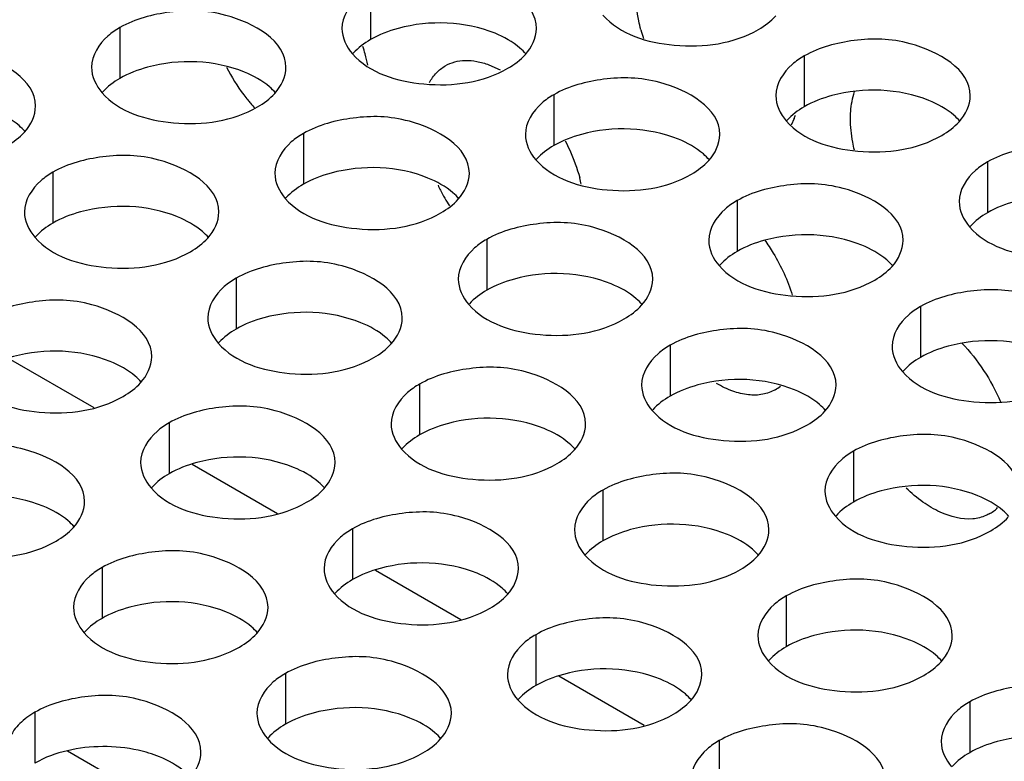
# Model space of a CAD drawing. Header units: inches. Extents: x 0 to 34, y 0 to 22.
# Tile 102 of 116: x 17.731 to 17.985, y 19.731 to 19.922. Entities that reach past the tile are written whole.
import ezdxf

# ---------------------------------------------------------------- set-up
doc = ezdxf.new("R2010")
doc.units = ezdxf.units.IN
doc.header["$LTSCALE"] = 1.87
doc.header["$MEASUREMENT"] = 0
doc.layers.get('0').update_dxf_attribs({"linetype": 'CONTINUOUS'})
doc.layers.add('02___PRT_ALL_AXES', color=7, linetype='CONTINUOUS')
doc.layers.add('0_COMPONENTS', color=7, linetype='CONTINUOUS')

msp = doc.modelspace()

# ---------------------------------------------------------------- linework, layer by layer
at = {"color": 3, "linetype": 'CONTINUOUS'}
msp.add_line((17.7655245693, 19.721469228), (17.7438082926, 19.734007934), dxfattribs=at)
at = {"layer": '02___PRT_ALL_AXES', "color": 7, "linetype": 'CONTINUOUS'}
for p, q in [((17.8216643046, 19.9298986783), (17.8216643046, 19.9168351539)), ((17.7572692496, 19.9199360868), (17.7572692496, 19.9068725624)), ((17.9331998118, 19.9126429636), (17.9331998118, 19.8995794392)), ((17.8688047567, 19.9026803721), (17.8688047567, 19.8896168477)), ((17.8044097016, 19.8927177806), (17.8044097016, 19.8796542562)), ((17.9803402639, 19.8854246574), (17.9803402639, 19.872361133)), ((17.7400146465, 19.8827551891), (17.7400146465, 19.8696916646)), ((17.9159452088, 19.8754620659), (17.9159452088, 19.8623985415)), ((17.8515501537, 19.8654994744), (17.8515501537, 19.8524359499)), ((17.7871550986, 19.8555368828), (17.7871550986, 19.8424733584)), ((17.9630856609, 19.8482437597), (17.9630856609, 19.8351802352)), ((17.8986906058, 19.8382811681), (17.8986906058, 19.8252176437)), ((17.8342955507, 19.8283185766), (17.8342955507, 19.8152550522)), ((17.7699004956, 19.8183559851), (17.7699004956, 19.8052924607)), ((17.9458310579, 19.8110628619), (17.9458310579, 19.7979993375)), ((17.8814360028, 19.8011002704), (17.8814360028, 19.788036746)), ((17.8170409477, 19.7911376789), (17.8170409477, 19.7780741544)), ((17.7526458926, 19.7811750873), (17.7526458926, 19.7681115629)), ((17.9285764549, 19.7738819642), (17.9285764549, 19.7608184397)), ((17.8641813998, 19.7639193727), (17.8641813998, 19.7508558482)), ((17.7997863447, 19.7539567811), (17.7997863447, 19.7408932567)), ((17.9757169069, 19.746663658), (17.9757169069, 19.7336001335)), ((17.7353912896, 19.7439941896), (17.7353912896, 19.7309306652)), ((17.9113218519, 19.7367010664), (17.9113218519, 19.723637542))]:
    msp.add_line(p, q, dxfattribs=at)
at = {"layer": '02___PRT_ALL_AXES', "color": 3, "linetype": 'CONTINUOUS'}
for p, q in [((17.8520957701, 19.9103671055), (17.8550116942, 19.9090359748)), ((17.9306052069, 19.8965830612), (17.9298272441, 19.8948895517))]:
    msp.add_line(p, q, dxfattribs=at)
for centre, radius, start, end in [((17.9336092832, 19.9306709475), 0.0439141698, 194.9441860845, 197.9640200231), ((17.7783462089, 19.9019725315), 0.0434159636, 14.9297823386, 17.5688773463), ((17.781024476, 19.9026875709), 0.0406438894, 10.7670364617, 14.928533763), ((17.8299500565, 19.933215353), 0.0510392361, 207.4032549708, 216.7973118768), ((17.8277897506, 19.9316251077), 0.0483568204, 216.8217069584, 218.7847770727), ((17.8268213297, 19.9308514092), 0.04711729, 218.7890505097, 220.1004623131), ((17.8259367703, 19.9301010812), 0.0459573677, 220.095267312, 222.4185605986), ((17.9155187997, 19.9023791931), 0.0161615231, 338.9834420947, 342.2340999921), ((17.8845812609, 19.9011182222), 0.0504589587, 205.5048635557, 207.116762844), ((17.8357545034, 19.8707326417), 0.0410820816, 12.5441620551, 14.9236644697), ((17.8853714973, 19.9015312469), 0.0513505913, 207.1250540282, 212.2619866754), ((17.9207473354, 19.8355051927), 0.0099645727, 300.0440527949, 309.2887297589), ((17.9759076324, 19.8036510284), 0.0099540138, 300.0395205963, 308.5933161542), ((17.9757119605, 19.8038894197), 0.0102623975, 308.616933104, 314.5030330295)]:
    msp.add_arc(centre, radius, start, end, dxfattribs=at)
for points, knots in [([(17.8643410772, 19.9196821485), (17.8643439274, 19.9264805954), (17.8502769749, 19.9343321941), (17.8349700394, 19.9345172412), (17.8255328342, 19.9321323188), (17.8216643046, 19.9298986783)], [0, 0, 0, 0, 0.4225569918, 0.7223499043, 1, 1, 1, 1]), ([(17.8216643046, 19.9298986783), (17.8205694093, 19.9292664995), (17.8170501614, 19.9269095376), (17.8143441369, 19.922720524), (17.8143428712, 19.9197014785)], [0, 0, 0, 0, 0.295165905, 1, 1, 1, 1]), ([(17.8911804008, 19.9193464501), (17.8909744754, 19.9201195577), (17.8902771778, 19.9230768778), (17.8899153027, 19.9261224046), (17.8899153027, 19.9283612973)], [0, 0, 0, 0, 0.2632690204, 1, 1, 1, 1]), ([(17.7999460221, 19.9097195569), (17.7999488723, 19.9165180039), (17.7858819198, 19.9243696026), (17.7705749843, 19.9245546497), (17.7611377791, 19.9221697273), (17.7572692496, 19.9199360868)], [0, 0, 0, 0, 0.4225569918, 0.7223499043, 1, 1, 1, 1]), ([(17.8814215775, 19.9231480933), (17.8857935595, 19.9181473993), (17.9005883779, 19.913715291), (17.9150616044, 19.9157793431), (17.9214146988, 19.9194475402)], [0, 0, 0, 0, 0.4751880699, 1, 1, 1, 1]), ([(17.7572692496, 19.9199360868), (17.7561743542, 19.9193039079), (17.7526551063, 19.9169469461), (17.7499490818, 19.9127579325), (17.7499478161, 19.909738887)], [0, 0, 0, 0, 0.295165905, 1, 1, 1, 1]), ([(17.9758765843, 19.9024264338), (17.9758794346, 19.9092248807), (17.9618124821, 19.9170764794), (17.9465055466, 19.9172615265), (17.9370683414, 19.9148766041), (17.9331998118, 19.9126429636)], [0, 0, 0, 0, 0.4225569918, 0.7223499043, 1, 1, 1, 1]), ([(17.735550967, 19.8997569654), (17.7355538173, 19.9065554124), (17.7214868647, 19.9144070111), (17.7061799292, 19.9145920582), (17.6967427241, 19.9122071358), (17.6928741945, 19.9099734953)], [0, 0, 0, 0, 0.4225569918, 0.7223499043, 1, 1, 1, 1]), ([(17.8170265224, 19.9131855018), (17.8213985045, 19.9081848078), (17.8361933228, 19.9037526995), (17.8506665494, 19.9058167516), (17.8570196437, 19.9094849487)], [0, 0, 0, 0, 0.4751880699, 1, 1, 1, 1]), ([(17.9331998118, 19.9126429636), (17.9321049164, 19.9120107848), (17.9285856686, 19.9096538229), (17.9258796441, 19.9054648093), (17.9258783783, 19.9024457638)], [0, 0, 0, 0, 0.295165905, 1, 1, 1, 1]), ([(17.8368210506, 19.905800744), (17.837310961, 19.9066978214), (17.8384733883, 19.9083462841), (17.8400552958, 19.9096095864), (17.8408950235, 19.9100949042)], [0, 0, 0, 0, 0.5131149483, 1, 1, 1, 1]), ([(17.8408950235, 19.9100949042), (17.8416543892, 19.9105337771), (17.8433349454, 19.9112248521), (17.8461147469, 19.9115973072), (17.8490986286, 19.9113186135), (17.8510892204, 19.9107433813), (17.8520957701, 19.9103671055)], [0, 0, 0, 0, 0.2276319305, 0.4652812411, 0.7211054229, 1, 1, 1, 1]), ([(17.9114815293, 19.8924638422), (17.9114843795, 19.8992622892), (17.897417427, 19.9071138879), (17.8821104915, 19.907298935), (17.8726732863, 19.9049140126), (17.8688047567, 19.9026803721)], [0, 0, 0, 0, 0.4225569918, 0.7223499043, 1, 1, 1, 1]), ([(17.7526314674, 19.9032229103), (17.7570034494, 19.8982222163), (17.7717982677, 19.8937901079), (17.7862714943, 19.8958541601), (17.7926245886, 19.8995223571)], [0, 0, 0, 0, 0.4751880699, 1, 1, 1, 1]), ([(17.8688047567, 19.9026803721), (17.8677098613, 19.9020481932), (17.8641906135, 19.8996912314), (17.861484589, 19.8955022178), (17.8614833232, 19.8924831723)], [0, 0, 0, 0, 0.295165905, 1, 1, 1, 1]), ([(17.9450696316, 19.896515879), (17.9450696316, 19.8971409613), (17.9451499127, 19.8994866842), (17.9455628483, 19.9018333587), (17.9461161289, 19.9034650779)], [0, 0, 0, 0, 0.2662130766, 1, 1, 1, 1]), ([(17.8470864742, 19.8825012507), (17.8470893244, 19.8892996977), (17.8330223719, 19.8971512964), (17.8177154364, 19.8973363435), (17.8082782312, 19.8949514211), (17.8044097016, 19.8927177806)], [0, 0, 0, 0, 0.4225569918, 0.7223499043, 1, 1, 1, 1]), ([(17.9285620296, 19.8959297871), (17.9329340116, 19.8909290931), (17.94772883, 19.8864969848), (17.9622020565, 19.8885610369), (17.9685551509, 19.892229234)], [0, 0, 0, 0, 0.4751880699, 1, 1, 1, 1]), ([(17.9461001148, 19.8884241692), (17.9459321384, 19.8891185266), (17.9453617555, 19.8917801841), (17.9450696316, 19.8945078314), (17.9450696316, 19.896515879)], [0, 0, 0, 0, 0.2624073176, 1, 1, 1, 1]), ([(17.8044097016, 19.8927177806), (17.8033148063, 19.8920856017), (17.7997955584, 19.8897286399), (17.7970895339, 19.8855396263), (17.7970882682, 19.8825205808)], [0, 0, 0, 0, 0.295165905, 1, 1, 1, 1]), ([(17.8717528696, 19.8908086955), (17.8721502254, 19.8900372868), (17.8736289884, 19.8869749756), (17.874798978, 19.8837600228), (17.875450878, 19.8813125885)], [0, 0, 0, 0, 0.2551783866, 1, 1, 1, 1]), ([(18.0230170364, 19.8752081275), (18.0230198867, 19.8820065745), (18.0089529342, 19.8898581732), (17.9936459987, 19.8900432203), (17.9842087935, 19.8876582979), (17.9803402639, 19.8854246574)], [0, 0, 0, 0, 0.4225569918, 0.7223499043, 1, 1, 1, 1]), ([(17.7826914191, 19.8725386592), (17.7826942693, 19.8793371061), (17.7686273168, 19.8871887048), (17.7533203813, 19.887373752), (17.7438831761, 19.8849888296), (17.7400146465, 19.8827551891)], [0, 0, 0, 0, 0.4225569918, 0.7223499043, 1, 1, 1, 1]), ([(17.8641669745, 19.8859671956), (17.8685389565, 19.8809665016), (17.8833337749, 19.8765343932), (17.8978070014, 19.8785984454), (17.9041600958, 19.8822666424)], [0, 0, 0, 0, 0.4751880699, 1, 1, 1, 1]), ([(17.9803402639, 19.8854246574), (17.9792453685, 19.8847924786), (17.9757261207, 19.8824355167), (17.9730200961, 19.8782465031), (17.9730188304, 19.8752274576)], [0, 0, 0, 0, 0.295165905, 1, 1, 1, 1]), ([(17.7400146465, 19.8827551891), (17.7389197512, 19.8821230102), (17.7354005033, 19.8797660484), (17.7326944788, 19.8755770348), (17.7326932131, 19.8725579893)], [0, 0, 0, 0, 0.295165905, 1, 1, 1, 1]), ([(17.9586219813, 19.865245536), (17.9586248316, 19.872043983), (17.9445578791, 19.8798955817), (17.9292509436, 19.8800806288), (17.9198137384, 19.8776957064), (17.9159452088, 19.8754620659)], [0, 0, 0, 0, 0.4225569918, 0.7223499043, 1, 1, 1, 1]), ([(17.7997719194, 19.8760046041), (17.8041439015, 19.87100391), (17.8189387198, 19.8665718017), (17.8334119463, 19.8686358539), (17.8397650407, 19.8723040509)], [0, 0, 0, 0, 0.4751880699, 1, 1, 1, 1]), ([(17.9159452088, 19.8754620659), (17.9148503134, 19.874829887), (17.9113310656, 19.8724729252), (17.9086250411, 19.8682839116), (17.9086237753, 19.8652648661)], [0, 0, 0, 0, 0.295165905, 1, 1, 1, 1]), ([(17.8942269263, 19.8552829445), (17.8942297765, 19.8620813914), (17.880162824, 19.8699329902), (17.8648558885, 19.8701180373), (17.8554186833, 19.8677331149), (17.8515501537, 19.8654994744)], [0, 0, 0, 0, 0.4225569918, 0.7223499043, 1, 1, 1, 1]), ([(17.9757024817, 19.8687114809), (17.9800744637, 19.8637107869), (17.9948692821, 19.8592786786), (18.0093425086, 19.8613427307), (18.0156956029, 19.8650109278)], [0, 0, 0, 0, 0.4751880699, 1, 1, 1, 1]), ([(17.7353768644, 19.8660420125), (17.7397488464, 19.8610413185), (17.7545436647, 19.8566092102), (17.7690168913, 19.8586732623), (17.7753699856, 19.8623414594)], [0, 0, 0, 0, 0.4751880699, 1, 1, 1, 1]), ([(17.8515501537, 19.8654994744), (17.8504552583, 19.8648672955), (17.8469360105, 19.8625103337), (17.844229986, 19.8583213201), (17.8442287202, 19.8553022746)], [0, 0, 0, 0, 0.295165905, 1, 1, 1, 1]), ([(17.9230055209, 19.8653457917), (17.9237852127, 19.8642582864), (17.9267007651, 19.8598281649), (17.9289418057, 19.8549446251), (17.9301172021, 19.8511586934)], [0, 0, 0, 0, 0.2523664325, 1, 1, 1, 1]), ([(17.8298318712, 19.845320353), (17.8298347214, 19.8521187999), (17.8157677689, 19.8599703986), (17.8004608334, 19.8601554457), (17.7910236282, 19.8577705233), (17.7871550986, 19.8555368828)], [0, 0, 0, 0, 0.4225569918, 0.7223499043, 1, 1, 1, 1]), ([(17.9113074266, 19.8587488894), (17.9156794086, 19.8537481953), (17.930474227, 19.849316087), (17.9449474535, 19.8513801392), (17.9513005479, 19.8550483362)], [0, 0, 0, 0, 0.4751880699, 1, 1, 1, 1]), ([(17.7871550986, 19.8555368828), (17.7860602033, 19.854904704), (17.7825409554, 19.8525477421), (17.7798349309, 19.8483587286), (17.7798336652, 19.845339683)], [0, 0, 0, 0, 0.295165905, 1, 1, 1, 1]), ([(18.0057624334, 19.8380272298), (18.0057652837, 19.8448256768), (17.9916983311, 19.8526772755), (17.9763913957, 19.8528623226), (17.9669541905, 19.8504774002), (17.9630856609, 19.8482437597)], [0, 0, 0, 0, 0.4225569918, 0.7223499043, 1, 1, 1, 1]), ([(17.7654368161, 19.8353577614), (17.7654396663, 19.8421562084), (17.7513727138, 19.8500078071), (17.7360657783, 19.8501928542), (17.7266285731, 19.8478079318), (17.7227600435, 19.8455742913)], [0, 0, 0, 0, 0.4225569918, 0.7223499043, 1, 1, 1, 1]), ([(17.8469123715, 19.8487862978), (17.8512843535, 19.8437856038), (17.8660791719, 19.8393534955), (17.8805523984, 19.8414175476), (17.8869054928, 19.8450857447)], [0, 0, 0, 0, 0.4751880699, 1, 1, 1, 1]), ([(17.9630856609, 19.8482437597), (17.9619907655, 19.8476115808), (17.9584715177, 19.845254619), (17.9557654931, 19.8410656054), (17.9557642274, 19.8380465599)], [0, 0, 0, 0, 0.295165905, 1, 1, 1, 1]), ([(17.9413673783, 19.8280646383), (17.9413702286, 19.8348630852), (17.9273032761, 19.8427146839), (17.9119963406, 19.842899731), (17.9025591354, 19.8405148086), (17.8986906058, 19.8382811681)], [0, 0, 0, 0, 0.4225569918, 0.7223499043, 1, 1, 1, 1]), ([(17.7825173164, 19.8388237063), (17.7868892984, 19.8338230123), (17.8016841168, 19.829390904), (17.8161573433, 19.8314549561), (17.8225104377, 19.8351231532)], [0, 0, 0, 0, 0.4751880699, 1, 1, 1, 1]), ([(17.9737023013, 19.8388497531), (17.9757857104, 19.8367042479), (17.9795589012, 19.8319320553), (17.982439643, 19.8265788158), (17.9836337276, 19.8237686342)], [0, 0, 0, 0, 0.4948100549, 1, 1, 1, 1]), ([(17.8986906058, 19.8382811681), (17.8975957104, 19.8376489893), (17.8940764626, 19.8352920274), (17.8913704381, 19.8311030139), (17.8913691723, 19.8280839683)], [0, 0, 0, 0, 0.295165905, 1, 1, 1, 1]), ([(17.8769723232, 19.8181020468), (17.8769751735, 19.8249004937), (17.862908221, 19.8327520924), (17.8476012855, 19.8329371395), (17.8381640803, 19.8305522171), (17.8342955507, 19.8283185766)], [0, 0, 0, 0, 0.4225569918, 0.7223499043, 1, 1, 1, 1]), ([(17.9584478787, 19.8315305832), (17.9628198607, 19.8265298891), (17.977614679, 19.8220977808), (17.9920879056, 19.824161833), (17.9984409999, 19.82783003)], [0, 0, 0, 0, 0.4751880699, 1, 1, 1, 1]), ([(17.7181222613, 19.8288611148), (17.7224942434, 19.8238604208), (17.7372890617, 19.8194283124), (17.7517622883, 19.8214923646), (17.7581153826, 19.8251605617)], [0, 0, 0, 0, 0.4751880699, 1, 1, 1, 1]), ([(17.8342955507, 19.8283185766), (17.8332006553, 19.8276863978), (17.8296814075, 19.8253294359), (17.826975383, 19.8211404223), (17.8269741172, 19.8181213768)], [0, 0, 0, 0, 0.295165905, 1, 1, 1, 1]), ([(17.9257362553, 19.8268794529), (17.9247429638, 19.8263053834), (17.9224559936, 19.8254768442), (17.9186554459, 19.8254068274), (17.9146067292, 19.8264172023), (17.9119786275, 19.8277010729), (17.9106570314, 19.8284812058)], [0, 0, 0, 0, 0.2171559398, 0.4500533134, 0.7095111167, 1, 1, 1, 1]), ([(17.8125772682, 19.8081394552), (17.8125801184, 19.8149379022), (17.7985131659, 19.8227895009), (17.7832062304, 19.822974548), (17.7737690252, 19.8205896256), (17.7699004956, 19.8183559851)], [0, 0, 0, 0, 0.4225569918, 0.7223499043, 1, 1, 1, 1]), ([(17.8940528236, 19.8215679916), (17.8984248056, 19.8165672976), (17.913219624, 19.8121351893), (17.9276928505, 19.8141992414), (17.9340459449, 19.8178674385)], [0, 0, 0, 0, 0.4751880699, 1, 1, 1, 1]), ([(17.7699004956, 19.8183559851), (17.7688056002, 19.8177238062), (17.7652863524, 19.8153668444), (17.7625803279, 19.8111778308), (17.7625790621, 19.8081587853)], [0, 0, 0, 0, 0.295165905, 1, 1, 1, 1]), ([(17.9885078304, 19.8008463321), (17.9885106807, 19.807644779), (17.9744437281, 19.8154963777), (17.9591367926, 19.8156814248), (17.9496995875, 19.8132965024), (17.9458310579, 19.8110628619)], [0, 0, 0, 0, 0.4225569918, 0.7223499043, 1, 1, 1, 1]), ([(17.7481822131, 19.7981768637), (17.7481850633, 19.8049753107), (17.7341181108, 19.8128269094), (17.7188111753, 19.8130119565), (17.7093739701, 19.8106270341), (17.7055054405, 19.8083933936)], [0, 0, 0, 0, 0.4225569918, 0.7223499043, 1, 1, 1, 1]), ([(17.8296577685, 19.8116054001), (17.8340297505, 19.8066047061), (17.8488245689, 19.8021725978), (17.8632977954, 19.8042366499), (17.8696508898, 19.807904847)], [0, 0, 0, 0, 0.4751880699, 1, 1, 1, 1]), ([(17.9458310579, 19.8110628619), (17.9447361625, 19.8104306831), (17.9412169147, 19.8080737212), (17.9385108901, 19.8038847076), (17.9385096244, 19.8008656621)], [0, 0, 0, 0, 0.295165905, 1, 1, 1, 1]), ([(17.9241127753, 19.7908837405), (17.9241156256, 19.7976821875), (17.9100486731, 19.8055337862), (17.8947417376, 19.8057188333), (17.8853045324, 19.8033339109), (17.8814360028, 19.8011002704)], [0, 0, 0, 0, 0.4225569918, 0.7223499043, 1, 1, 1, 1]), ([(17.7652627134, 19.8016428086), (17.7696346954, 19.7966421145), (17.7844295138, 19.7922100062), (17.7989027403, 19.7942740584), (17.8052558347, 19.7979422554)], [0, 0, 0, 0, 0.4751880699, 1, 1, 1, 1]), ([(17.8814360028, 19.8011002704), (17.8803411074, 19.8004680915), (17.8768218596, 19.7981111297), (17.874115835, 19.7939221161), (17.8741145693, 19.7909030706)], [0, 0, 0, 0, 0.295165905, 1, 1, 1, 1]), ([(17.9765358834, 19.7936861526), (17.9736914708, 19.7934318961), (17.9690158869, 19.7946649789), (17.9634973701, 19.7979732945), (17.9607324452, 19.8002989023), (17.9593809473, 19.8016024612)], [0, 0, 0, 0, 0.443098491, 0.7086539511, 1, 1, 1, 1]), ([(17.8597177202, 19.780921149), (17.8597205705, 19.787719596), (17.845653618, 19.7955711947), (17.8303466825, 19.7957562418), (17.8209094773, 19.7933713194), (17.8170409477, 19.7911376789)], [0, 0, 0, 0, 0.4225569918, 0.7223499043, 1, 1, 1, 1]), ([(17.9411932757, 19.7943496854), (17.9455652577, 19.7893489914), (17.960360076, 19.7849168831), (17.9748333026, 19.7869809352), (17.9811863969, 19.7906491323)], [0, 0, 0, 0, 0.4751880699, 1, 1, 1, 1]), ([(17.9808905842, 19.7950340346), (17.9805659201, 19.7948463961), (17.9792017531, 19.7941570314), (17.9776827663, 19.7937886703), (17.9765358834, 19.7936861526)], [0, 0, 0, 0, 0.2456605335, 1, 1, 1, 1]), ([(17.7008676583, 19.7916802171), (17.7052396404, 19.786679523), (17.7200344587, 19.7822474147), (17.7345076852, 19.7843114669), (17.7408607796, 19.7879796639)], [0, 0, 0, 0, 0.4751880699, 1, 1, 1, 1]), ([(17.8170409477, 19.7911376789), (17.8159460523, 19.7905055), (17.8124268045, 19.7881485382), (17.80972078, 19.7839595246), (17.8097195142, 19.7809404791)], [0, 0, 0, 0, 0.295165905, 1, 1, 1, 1]), ([(17.7953226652, 19.7709585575), (17.7953255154, 19.7777570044), (17.7812585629, 19.7856086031), (17.7659516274, 19.7857936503), (17.7565144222, 19.7834087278), (17.7526458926, 19.7811750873)], [0, 0, 0, 0, 0.4225569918, 0.7223499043, 1, 1, 1, 1]), ([(17.8767982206, 19.7843870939), (17.8811702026, 19.7793863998), (17.895965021, 19.7749542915), (17.9104382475, 19.7770183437), (17.9167913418, 19.7806865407)], [0, 0, 0, 0, 0.4751880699, 1, 1, 1, 1]), ([(17.7526458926, 19.7811750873), (17.7515509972, 19.7805429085), (17.7480317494, 19.7781859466), (17.7453257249, 19.7739969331), (17.7453244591, 19.7709778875)], [0, 0, 0, 0, 0.295165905, 1, 1, 1, 1]), ([(17.9712532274, 19.7636654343), (17.9712560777, 19.7704638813), (17.9571891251, 19.77831548), (17.9418821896, 19.7785005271), (17.9324449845, 19.7761156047), (17.9285764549, 19.7738819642)], [0, 0, 0, 0, 0.4225569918, 0.7223499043, 1, 1, 1, 1]), ([(17.8124031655, 19.7744245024), (17.8167751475, 19.7694238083), (17.8315699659, 19.7649917), (17.8460431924, 19.7670557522), (17.8523962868, 19.7707239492)], [0, 0, 0, 0, 0.4751880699, 1, 1, 1, 1]), ([(17.9285764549, 19.7738819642), (17.9274815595, 19.7732497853), (17.9239623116, 19.7708928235), (17.9212562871, 19.7667038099), (17.9212550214, 19.7636847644)], [0, 0, 0, 0, 0.295165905, 1, 1, 1, 1]), ([(17.9068581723, 19.7537028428), (17.9068610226, 19.7605012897), (17.89279407, 19.7683528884), (17.8774871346, 19.7685379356), (17.8680499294, 19.7661530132), (17.8641813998, 19.7639193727)], [0, 0, 0, 0, 0.4225569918, 0.7223499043, 1, 1, 1, 1]), ([(17.7480081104, 19.7644619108), (17.7523800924, 19.7594612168), (17.7671749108, 19.7550291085), (17.7816481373, 19.7570931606), (17.7880012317, 19.7607613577)], [0, 0, 0, 0, 0.4751880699, 1, 1, 1, 1]), ([(17.8641813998, 19.7639193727), (17.8630865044, 19.7632871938), (17.8595672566, 19.7609302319), (17.856861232, 19.7567412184), (17.8568599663, 19.7537221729)], [0, 0, 0, 0, 0.295165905, 1, 1, 1, 1]), ([(17.8424631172, 19.7437402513), (17.8424659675, 19.7505386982), (17.828399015, 19.7583902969), (17.8130920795, 19.758575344), (17.8036548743, 19.7561904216), (17.7997863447, 19.7539567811)], [0, 0, 0, 0, 0.4225569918, 0.7223499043, 1, 1, 1, 1]), ([(17.9239386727, 19.7571687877), (17.9283106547, 19.7521680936), (17.943105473, 19.7477359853), (17.9575786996, 19.7498000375), (17.9639317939, 19.7534682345)], [0, 0, 0, 0, 0.4751880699, 1, 1, 1, 1]), ([(17.7997863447, 19.7539567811), (17.7986914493, 19.7533246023), (17.7951722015, 19.7509676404), (17.792466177, 19.7467786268), (17.7924649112, 19.7437595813)], [0, 0, 0, 0, 0.295165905, 1, 1, 1, 1]), ([(18.0183936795, 19.7364471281), (18.0183965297, 19.743245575), (18.0043295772, 19.7510971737), (17.9890226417, 19.7512822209), (17.9795854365, 19.7488972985), (17.9757169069, 19.746663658)], [0, 0, 0, 0, 0.4225569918, 0.7223499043, 1, 1, 1, 1]), ([(17.7780680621, 19.7337776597), (17.7780709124, 19.7405761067), (17.7640039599, 19.7484277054), (17.7486970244, 19.7486127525), (17.7392598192, 19.7462278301), (17.7353912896, 19.7439941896)], [0, 0, 0, 0, 0.4225569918, 0.7223499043, 1, 1, 1, 1]), ([(17.8595436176, 19.7472061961), (17.8639155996, 19.7422055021), (17.8787104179, 19.7377733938), (17.8931836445, 19.7398374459), (17.8995367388, 19.743505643)], [0, 0, 0, 0, 0.4751880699, 1, 1, 1, 1]), ([(17.9757169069, 19.746663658), (17.9746220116, 19.7460314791), (17.9711027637, 19.7436745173), (17.9683967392, 19.7394855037), (17.9683954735, 19.7364664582)], [0, 0, 0, 0, 0.295165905, 1, 1, 1, 1]), ([(17.7314806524, 19.7410648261), (17.7309461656, 19.7405370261), (17.7291496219, 19.7385102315), (17.7280706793, 19.735760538), (17.7280698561, 19.7337969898)], [0, 0, 0, 0, 0.2767014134, 1, 1, 1, 1]), ([(17.9539986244, 19.7264845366), (17.9540014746, 19.7332829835), (17.9399345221, 19.7411345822), (17.9246275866, 19.7413196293), (17.9151903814, 19.7389347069), (17.9113218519, 19.7367010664)], [0, 0, 0, 0, 0.4225569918, 0.7223499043, 1, 1, 1, 1]), ([(17.7951485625, 19.7372436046), (17.7995205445, 19.7322429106), (17.8143153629, 19.7278108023), (17.8287885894, 19.7298748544), (17.8351416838, 19.7335430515)], [0, 0, 0, 0, 0.4751880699, 1, 1, 1, 1]), ([(17.9113218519, 19.7367010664), (17.9102269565, 19.7360688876), (17.9067077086, 19.7337119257), (17.9040016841, 19.7295229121), (17.9040004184, 19.7265038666)], [0, 0, 0, 0, 0.295165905, 1, 1, 1, 1])]:
    msp.add_open_spline(points, degree=3, knots=knots, dxfattribs=at)
for points in [[(17.9214146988, 19.9194475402), (17.9230537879, 19.9203939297), (17.9246068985, 19.921554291), (17.9258801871, 19.922954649)], [(17.8143428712, 19.9197014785), (17.8143418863, 19.9173524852), (17.8154804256, 19.9149539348), (17.8170265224, 19.9131855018)], [(17.861485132, 19.9129920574), (17.8631163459, 19.9147860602), (17.8643400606, 19.917257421), (17.8643410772, 19.9196821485)], [(17.8570196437, 19.9094849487), (17.8586587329, 19.9104313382), (17.8602118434, 19.9115916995), (17.861485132, 19.9129920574)], [(17.7499478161, 19.909738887), (17.7499468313, 19.9073898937), (17.7510853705, 19.9049913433), (17.7526314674, 19.9032229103)], [(17.797090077, 19.9030294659), (17.7987212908, 19.9048234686), (17.7999450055, 19.9072948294), (17.7999460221, 19.9097195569)], [(17.7926245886, 19.8995223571), (17.7942636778, 19.9004687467), (17.7958167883, 19.9016291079), (17.797090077, 19.9030294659)], [(17.9258783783, 19.9024457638), (17.9258773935, 19.9000967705), (17.9270159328, 19.8976982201), (17.9285620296, 19.8959297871)], [(17.9730206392, 19.8957363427), (17.9746518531, 19.8975303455), (17.9758755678, 19.9000017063), (17.9758765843, 19.9024264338)], [(17.7326950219, 19.8930668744), (17.7343262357, 19.8948608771), (17.7355499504, 19.8973322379), (17.735550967, 19.8997569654)], [(17.9685551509, 19.892229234), (17.97019424, 19.8931756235), (17.9717473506, 19.8943359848), (17.9730206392, 19.8957363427)], [(17.7282295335, 19.8895597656), (17.7298686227, 19.8905061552), (17.7314217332, 19.8916665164), (17.7326950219, 19.8930668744)], [(17.8614833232, 19.8924831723), (17.8614823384, 19.890134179), (17.8626208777, 19.8877356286), (17.8641669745, 19.8859671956)], [(17.9086255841, 19.8857737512), (17.910256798, 19.887567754), (17.9114805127, 19.8900391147), (17.9114815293, 19.8924638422)], [(17.9041600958, 19.8822666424), (17.9057991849, 19.883213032), (17.9073522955, 19.8843733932), (17.9086255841, 19.8857737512)], [(17.7970882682, 19.8825205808), (17.7970872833, 19.8801715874), (17.7982258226, 19.8777730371), (17.7997719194, 19.8760046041)], [(17.844230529, 19.8758111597), (17.8458617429, 19.8776051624), (17.8470854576, 19.8800765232), (17.8470864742, 19.8825012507)], [(17.8397650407, 19.8723040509), (17.8414041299, 19.8732504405), (17.8429572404, 19.8744108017), (17.844230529, 19.8758111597)], [(17.9730188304, 19.8752274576), (17.9730178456, 19.8728784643), (17.9741563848, 19.8704799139), (17.9757024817, 19.8687114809)], [(17.7326932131, 19.8725579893), (17.7326922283, 19.8702089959), (17.7338307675, 19.8678104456), (17.7353768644, 19.8660420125)], [(17.7798354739, 19.8658485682), (17.7814666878, 19.8676425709), (17.7826904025, 19.8701139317), (17.7826914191, 19.8725386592)], [(17.7753699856, 19.8623414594), (17.7770090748, 19.8632878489), (17.7785621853, 19.8644482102), (17.7798354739, 19.8658485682)], [(17.9086237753, 19.8652648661), (17.9086227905, 19.8629158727), (17.9097613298, 19.8605173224), (17.9113074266, 19.8587488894)], [(17.9557660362, 19.858555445), (17.9573972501, 19.8603494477), (17.9586209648, 19.8628208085), (17.9586219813, 19.865245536)], [(17.9513005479, 19.8550483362), (17.952939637, 19.8559947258), (17.9544927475, 19.857155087), (17.9557660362, 19.858555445)], [(17.8442287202, 19.8553022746), (17.8442277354, 19.8529532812), (17.8453662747, 19.8505547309), (17.8469123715, 19.8487862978)], [(17.8913709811, 19.8485928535), (17.893002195, 19.8503868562), (17.8942259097, 19.852858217), (17.8942269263, 19.8552829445)], [(17.8869054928, 19.8450857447), (17.8885445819, 19.8460321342), (17.8900976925, 19.8471924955), (17.8913709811, 19.8485928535)], [(17.7798336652, 19.845339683), (17.7798326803, 19.8429906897), (17.7809712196, 19.8405921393), (17.7825173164, 19.8388237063)], [(17.826975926, 19.8386302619), (17.8286071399, 19.8404242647), (17.8298308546, 19.8428956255), (17.8298318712, 19.845320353)], [(17.8225104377, 19.8351231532), (17.8241495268, 19.8360695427), (17.8257026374, 19.837229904), (17.826975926, 19.8386302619)], [(17.9557642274, 19.8380465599), (17.9557632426, 19.8356975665), (17.9569017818, 19.8332990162), (17.9584478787, 19.8315305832)], [(17.7625808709, 19.8286676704), (17.7642120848, 19.8304616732), (17.7654357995, 19.8329330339), (17.7654368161, 19.8353577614)], [(17.7581153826, 19.8251605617), (17.7597544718, 19.8261069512), (17.7613075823, 19.8272673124), (17.7625808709, 19.8286676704)], [(17.8913691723, 19.8280839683), (17.8913681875, 19.825734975), (17.8925067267, 19.8233364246), (17.8940528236, 19.8215679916)], [(17.9385114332, 19.8213745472), (17.9401426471, 19.82316855), (17.9413663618, 19.8256399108), (17.9413673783, 19.8280646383)], [(17.9340459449, 19.8178674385), (17.935685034, 19.818813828), (17.9372381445, 19.8199741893), (17.9385114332, 19.8213745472)], [(17.8269741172, 19.8181213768), (17.8269731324, 19.8157723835), (17.8281116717, 19.8133738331), (17.8296577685, 19.8116054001)], [(17.8741163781, 19.8114119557), (17.875747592, 19.8132059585), (17.8769713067, 19.8156773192), (17.8769723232, 19.8181020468)], [(17.8696508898, 19.807904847), (17.8712899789, 19.8088512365), (17.8728430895, 19.8100115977), (17.8741163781, 19.8114119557)], [(17.7625790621, 19.8081587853), (17.7625780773, 19.8058097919), (17.7637166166, 19.8034112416), (17.7652627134, 19.8016428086)], [(17.809721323, 19.8014493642), (17.8113525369, 19.8032433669), (17.8125762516, 19.8057147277), (17.8125772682, 19.8081394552)], [(17.8052558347, 19.7979422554), (17.8068949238, 19.798888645), (17.8084480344, 19.8000490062), (17.809721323, 19.8014493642)], [(17.9385096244, 19.8008656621), (17.9385086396, 19.7985166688), (17.9396471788, 19.7961181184), (17.9411932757, 19.7943496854)], [(17.7453262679, 19.7914867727), (17.7469574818, 19.7932807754), (17.7481811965, 19.7957521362), (17.7481822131, 19.7981768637)], [(17.9811863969, 19.7906491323), (17.9828254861, 19.7915955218), (17.9843785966, 19.792755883), (17.9856518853, 19.794156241)], [(17.7408607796, 19.7879796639), (17.7424998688, 19.7889260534), (17.7440529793, 19.7900864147), (17.7453262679, 19.7914867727)], [(17.8741145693, 19.7909030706), (17.8741135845, 19.7885540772), (17.8752521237, 19.7861555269), (17.8767982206, 19.7843870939)], [(17.9212568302, 19.7841936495), (17.922888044, 19.7859876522), (17.9241117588, 19.788459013), (17.9241127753, 19.7908837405)], [(17.9167913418, 19.7806865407), (17.918430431, 19.7816329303), (17.9199835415, 19.7827932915), (17.9212568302, 19.7841936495)], [(17.8097195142, 19.7809404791), (17.8097185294, 19.7785914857), (17.8108570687, 19.7761929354), (17.8124031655, 19.7744245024)], [(17.8568617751, 19.774231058), (17.858492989, 19.7760250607), (17.8597167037, 19.7784964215), (17.8597177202, 19.780921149)], [(17.8523962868, 19.7707239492), (17.8540353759, 19.7716703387), (17.8555884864, 19.7728307), (17.8568617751, 19.774231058)], [(17.7453244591, 19.7709778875), (17.7453234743, 19.7686288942), (17.7464620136, 19.7662303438), (17.7480081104, 19.7644619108)], [(17.79246672, 19.7642684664), (17.7940979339, 19.7660624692), (17.7953216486, 19.76853383), (17.7953226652, 19.7709585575)], [(17.7880012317, 19.7607613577), (17.7896403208, 19.7617077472), (17.7911934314, 19.7628681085), (17.79246672, 19.7642684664)], [(17.9212550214, 19.7636847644), (17.9212540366, 19.761335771), (17.9223925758, 19.7589372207), (17.9239386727, 19.7571687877)], [(17.9683972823, 19.7569753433), (17.9700284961, 19.758769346), (17.9712522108, 19.7612407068), (17.9712532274, 19.7636654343)], [(17.9639317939, 19.7534682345), (17.9655708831, 19.754414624), (17.9671239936, 19.7555749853), (17.9683972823, 19.7569753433)], [(17.8568599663, 19.7537221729), (17.8568589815, 19.7513731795), (17.8579975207, 19.7489746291), (17.8595436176, 19.7472061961)], [(17.9040022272, 19.7470127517), (17.905633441, 19.7488067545), (17.9068571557, 19.7512781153), (17.9068581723, 19.7537028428)], [(17.8995367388, 19.743505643), (17.901175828, 19.7444520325), (17.9027289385, 19.7456123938), (17.9040022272, 19.7470127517)], [(17.7353912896, 19.7439941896), (17.7339808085, 19.7431797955), (17.7326395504, 19.7422092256), (17.7314806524, 19.7410648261)], [(17.7924649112, 19.7437595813), (17.7924639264, 19.741410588), (17.7936024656, 19.7390120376), (17.7951485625, 19.7372436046)], [(17.8396071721, 19.7370501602), (17.841238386, 19.738844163), (17.8424621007, 19.7413155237), (17.8424631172, 19.7437402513)], [(17.8351416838, 19.7335430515), (17.8367807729, 19.734489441), (17.8383338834, 19.7356498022), (17.8396071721, 19.7370501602)], [(17.9683954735, 19.7364664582), (17.9683944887, 19.7341174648), (17.9695330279, 19.7317189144), (17.9710791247, 19.7299504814)], [(17.775212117, 19.7270875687), (17.7768433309, 19.7288815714), (17.7780670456, 19.7313529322), (17.7780680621, 19.7337776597)]]:
    msp.add_open_spline(points, degree=3, dxfattribs=at)
at = {"layer": '02___PRT_ALL_AXES', "color": 7, "linetype": 'CONTINUOUS'}
for points, knots in [([(17.8536813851, 19.9184524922), (17.8459752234, 19.9215682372), (17.8340911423, 19.9220200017), (17.8238788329, 19.9181137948), (17.8216643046, 19.9168351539)], [0, 0, 0, 0, 0.7647371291, 1, 1, 1, 1]), ([(17.8616574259, 19.9131346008), (17.8611789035, 19.9136819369), (17.8588741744, 19.9159347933), (17.8559856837, 19.9175208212), (17.8536813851, 19.9184524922)], [0, 0, 0, 0, 0.2263074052, 1, 1, 1, 1]), ([(17.78928633, 19.9084899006), (17.7815801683, 19.9116056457), (17.7696960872, 19.9120574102), (17.7594837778, 19.9081512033), (17.7572692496, 19.9068725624)], [0, 0, 0, 0, 0.7647371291, 1, 1, 1, 1]), ([(17.7972623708, 19.9031720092), (17.7967838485, 19.9037193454), (17.7944791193, 19.9059722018), (17.7915906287, 19.9075582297), (17.78928633, 19.9084899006)], [0, 0, 0, 0, 0.2263074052, 1, 1, 1, 1]), ([(17.9652168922, 19.9011967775), (17.9575107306, 19.9043125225), (17.9456266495, 19.904764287), (17.9354143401, 19.9008580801), (17.9331998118, 19.8995794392)], [0, 0, 0, 0, 0.7647371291, 1, 1, 1, 1]), ([(17.9731929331, 19.8958788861), (17.9727144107, 19.8964262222), (17.9704096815, 19.8986790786), (17.9675211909, 19.9002651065), (17.9652168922, 19.9011967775)], [0, 0, 0, 0, 0.2263074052, 1, 1, 1, 1]), ([(17.7328673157, 19.8932094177), (17.7323887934, 19.8937567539), (17.7300840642, 19.8960096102), (17.7271955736, 19.8975956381), (17.7248912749, 19.8985273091)], [0, 0, 0, 0, 0.2263074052, 1, 1, 1, 1]), ([(17.9008218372, 19.891234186), (17.8931156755, 19.894349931), (17.8812315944, 19.8948016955), (17.871019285, 19.8908954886), (17.8688047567, 19.8896168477)], [0, 0, 0, 0, 0.7647371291, 1, 1, 1, 1]), ([(17.908797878, 19.8859162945), (17.9083193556, 19.8864636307), (17.9060146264, 19.8887164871), (17.9031261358, 19.890302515), (17.9008218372, 19.891234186)], [0, 0, 0, 0, 0.2263074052, 1, 1, 1, 1]), ([(17.8364267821, 19.8812715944), (17.8287206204, 19.8843873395), (17.8168365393, 19.884839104), (17.8066242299, 19.880932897), (17.8044097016, 19.8796542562)], [0, 0, 0, 0, 0.7647371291, 1, 1, 1, 1]), ([(17.8444028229, 19.875953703), (17.8439243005, 19.8765010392), (17.8416195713, 19.8787538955), (17.8387310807, 19.8803399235), (17.8364267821, 19.8812715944)], [0, 0, 0, 0, 0.2263074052, 1, 1, 1, 1]), ([(18.0123573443, 19.8739784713), (18.0046511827, 19.8770942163), (17.9927671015, 19.8775459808), (17.9825547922, 19.8736397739), (17.9803402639, 19.872361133)], [0, 0, 0, 0, 0.7647371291, 1, 1, 1, 1]), ([(17.772031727, 19.8713090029), (17.7643255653, 19.874424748), (17.7524414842, 19.8748765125), (17.7422291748, 19.8709703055), (17.7400146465, 19.8696916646)], [0, 0, 0, 0, 0.7647371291, 1, 1, 1, 1]), ([(17.7800077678, 19.8659911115), (17.7795292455, 19.8665384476), (17.7772245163, 19.868791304), (17.7743360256, 19.8703773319), (17.772031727, 19.8713090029)], [0, 0, 0, 0, 0.2263074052, 1, 1, 1, 1]), ([(17.9479622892, 19.8640158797), (17.9402561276, 19.8671316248), (17.9283720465, 19.8675833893), (17.9181597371, 19.8636771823), (17.9159452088, 19.8623985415)], [0, 0, 0, 0, 0.7647371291, 1, 1, 1, 1]), ([(17.9559383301, 19.8586979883), (17.9554598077, 19.8592453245), (17.9531550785, 19.8614981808), (17.9502665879, 19.8630842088), (17.9479622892, 19.8640158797)], [0, 0, 0, 0, 0.2263074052, 1, 1, 1, 1]), ([(17.8835672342, 19.8540532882), (17.8758610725, 19.8571690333), (17.8639769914, 19.8576207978), (17.853764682, 19.8537145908), (17.8515501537, 19.8524359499)], [0, 0, 0, 0, 0.7647371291, 1, 1, 1, 1]), ([(17.891543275, 19.8487353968), (17.8910647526, 19.8492827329), (17.8887600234, 19.8515355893), (17.8858715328, 19.8531216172), (17.8835672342, 19.8540532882)], [0, 0, 0, 0, 0.2263074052, 1, 1, 1, 1]), ([(17.8191721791, 19.8440906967), (17.8114660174, 19.8472064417), (17.7995819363, 19.8476582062), (17.7893696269, 19.8437519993), (17.7871550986, 19.8424733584)], [0, 0, 0, 0, 0.7647371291, 1, 1, 1, 1]), ([(17.8271482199, 19.8387728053), (17.8266696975, 19.8393201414), (17.8243649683, 19.8415729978), (17.8214764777, 19.8431590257), (17.8191721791, 19.8440906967)], [0, 0, 0, 0, 0.2263074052, 1, 1, 1, 1]), ([(17.9951027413, 19.8367975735), (17.9873965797, 19.8399133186), (17.9755124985, 19.8403650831), (17.9653001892, 19.8364588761), (17.9630856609, 19.8351802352)], [0, 0, 0, 0, 0.7647371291, 1, 1, 1, 1]), ([(17.754777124, 19.8341281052), (17.7470709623, 19.8372438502), (17.7351868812, 19.8376956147), (17.7249745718, 19.8337894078), (17.7227600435, 19.8325107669)], [0, 0, 0, 0, 0.7647371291, 1, 1, 1, 1]), ([(17.7627531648, 19.8288102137), (17.7622746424, 19.8293575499), (17.7599699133, 19.8316104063), (17.7570814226, 19.8331964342), (17.754777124, 19.8341281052)], [0, 0, 0, 0, 0.2263074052, 1, 1, 1, 1]), ([(17.9307076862, 19.826834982), (17.9230015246, 19.829950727), (17.9111174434, 19.8304024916), (17.9009051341, 19.8264962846), (17.8986906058, 19.8252176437)], [0, 0, 0, 0, 0.7647371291, 1, 1, 1, 1]), ([(17.938683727, 19.8215170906), (17.9382052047, 19.8220644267), (17.9359004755, 19.8243172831), (17.9330119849, 19.825903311), (17.9307076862, 19.826834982)], [0, 0, 0, 0, 0.2263074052, 1, 1, 1, 1]), ([(17.8663126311, 19.8168723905), (17.8586064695, 19.8199881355), (17.8467223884, 19.8204399), (17.836510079, 19.8165336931), (17.8342955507, 19.8152550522)], [0, 0, 0, 0, 0.7647371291, 1, 1, 1, 1]), ([(17.874288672, 19.811554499), (17.8738101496, 19.8121018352), (17.8715054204, 19.8143546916), (17.8686169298, 19.8159407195), (17.8663126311, 19.8168723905)], [0, 0, 0, 0, 0.2263074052, 1, 1, 1, 1]), ([(17.8019175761, 19.8069097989), (17.7942114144, 19.810025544), (17.7823273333, 19.8104773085), (17.7721150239, 19.8065711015), (17.7699004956, 19.8052924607)], [0, 0, 0, 0, 0.7647371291, 1, 1, 1, 1]), ([(17.8098936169, 19.8015919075), (17.8094150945, 19.8021392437), (17.8071103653, 19.8043921), (17.8042218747, 19.805978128), (17.8019175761, 19.8069097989)], [0, 0, 0, 0, 0.2263074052, 1, 1, 1, 1]), ([(17.9778481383, 19.7996166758), (17.9701419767, 19.8027324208), (17.9582578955, 19.8031841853), (17.9480455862, 19.7992779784), (17.9458310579, 19.7979993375)], [0, 0, 0, 0, 0.7647371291, 1, 1, 1, 1]), ([(17.737522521, 19.7969472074), (17.7298163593, 19.8000629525), (17.7179322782, 19.800514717), (17.7077199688, 19.79660851), (17.7055054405, 19.7953298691)], [0, 0, 0, 0, 0.7647371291, 1, 1, 1, 1]), ([(17.9858241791, 19.7942987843), (17.9853456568, 19.7948461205), (17.9830409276, 19.7970989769), (17.980152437, 19.7986850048), (17.9778481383, 19.7996166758)], [0, 0, 0, 0, 0.2263074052, 1, 1, 1, 1]), ([(17.7454985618, 19.791629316), (17.7450200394, 19.7921766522), (17.7427153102, 19.7944295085), (17.7398268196, 19.7960155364), (17.737522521, 19.7969472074)], [0, 0, 0, 0, 0.2263074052, 1, 1, 1, 1]), ([(17.9134530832, 19.7896540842), (17.9057469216, 19.7927698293), (17.8938628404, 19.7932215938), (17.8836505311, 19.7893153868), (17.8814360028, 19.788036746)], [0, 0, 0, 0, 0.7647371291, 1, 1, 1, 1]), ([(17.921429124, 19.7843361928), (17.9209506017, 19.784883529), (17.9186458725, 19.7871363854), (17.9157573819, 19.7887224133), (17.9134530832, 19.7896540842)], [0, 0, 0, 0, 0.2263074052, 1, 1, 1, 1]), ([(17.8490580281, 19.7796914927), (17.8413518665, 19.7828072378), (17.8294677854, 19.7832590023), (17.819255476, 19.7793527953), (17.8170409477, 19.7780741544)], [0, 0, 0, 0, 0.7647371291, 1, 1, 1, 1]), ([(17.857034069, 19.7743736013), (17.8565555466, 19.7749209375), (17.8542508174, 19.7771737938), (17.8513623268, 19.7787598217), (17.8490580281, 19.7796914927)], [0, 0, 0, 0, 0.2263074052, 1, 1, 1, 1]), ([(17.7846629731, 19.7697289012), (17.7769568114, 19.7728446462), (17.7650727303, 19.7732964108), (17.7548604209, 19.7693902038), (17.7526458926, 19.7681115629)], [0, 0, 0, 0, 0.7647371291, 1, 1, 1, 1]), ([(17.7926390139, 19.7644110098), (17.7921604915, 19.7649583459), (17.7898557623, 19.7672112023), (17.7869672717, 19.7687972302), (17.7846629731, 19.7697289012)], [0, 0, 0, 0, 0.2263074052, 1, 1, 1, 1]), ([(17.9605935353, 19.762435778), (17.9528873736, 19.7655515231), (17.9410032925, 19.7660032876), (17.9307909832, 19.7620970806), (17.9285764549, 19.7608184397)], [0, 0, 0, 0, 0.7647371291, 1, 1, 1, 1]), ([(17.9685695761, 19.7571178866), (17.9680910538, 19.7576652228), (17.9657863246, 19.7599180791), (17.962897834, 19.761504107), (17.9605935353, 19.762435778)], [0, 0, 0, 0, 0.2263074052, 1, 1, 1, 1]), ([(17.8961984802, 19.7524731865), (17.8884923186, 19.7555889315), (17.8766082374, 19.7560406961), (17.8663959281, 19.7521344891), (17.8641813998, 19.7508558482)], [0, 0, 0, 0, 0.7647371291, 1, 1, 1, 1]), ([(17.904174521, 19.7471552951), (17.9036959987, 19.7477026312), (17.9013912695, 19.7499554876), (17.8985027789, 19.7515415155), (17.8961984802, 19.7524731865)], [0, 0, 0, 0, 0.2263074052, 1, 1, 1, 1]), ([(17.8318034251, 19.742510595), (17.8240972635, 19.74562634), (17.8122131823, 19.7460781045), (17.802000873, 19.7421718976), (17.7997863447, 19.7408932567)], [0, 0, 0, 0, 0.7647371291, 1, 1, 1, 1]), ([(17.8397794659, 19.7371927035), (17.8393009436, 19.7377400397), (17.8369962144, 19.7399928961), (17.8341077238, 19.741578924), (17.8318034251, 19.742510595)], [0, 0, 0, 0, 0.2263074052, 1, 1, 1, 1]), ([(18.0077339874, 19.7352174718), (18.0000278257, 19.7383332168), (17.9881437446, 19.7387849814), (17.9779314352, 19.7348787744), (17.9757169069, 19.7336001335)], [0, 0, 0, 0, 0.7647371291, 1, 1, 1, 1]), ([(17.76740837, 19.7325480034), (17.7656392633, 19.7332632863), (17.7579754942, 19.7355421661), (17.7496430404, 19.7354878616), (17.743733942, 19.7341145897)], [0, 0, 0, 0, 0.2392830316, 1, 1, 1, 1]), ([(17.7753844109, 19.727230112), (17.7749058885, 19.7277774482), (17.7726011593, 19.7300303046), (17.7697126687, 19.7316163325), (17.76740837, 19.7325480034)], [0, 0, 0, 0, 0.2263074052, 1, 1, 1, 1])]:
    msp.add_open_spline(points, degree=3, knots=knots, dxfattribs=at)
for points in [[(17.8216643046, 19.9168351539), (17.8200252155, 19.9158887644), (17.818472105, 19.9147284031), (17.8171988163, 19.9133280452)], [(17.7572692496, 19.9068725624), (17.7556301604, 19.9059261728), (17.7540770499, 19.9047658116), (17.7528037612, 19.9033654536)], [(17.9331998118, 19.8995794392), (17.9315607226, 19.8986330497), (17.9300076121, 19.8974726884), (17.9287343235, 19.8960723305)], [(17.8688047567, 19.8896168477), (17.8671656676, 19.8886704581), (17.865612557, 19.8875100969), (17.8643392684, 19.8861097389)], [(17.8044097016, 19.8796542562), (17.8027706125, 19.8787078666), (17.8012175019, 19.8775475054), (17.7999442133, 19.8761471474)], [(17.9803402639, 19.872361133), (17.9787011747, 19.8714147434), (17.9771480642, 19.8702543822), (17.9758747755, 19.8688540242)], [(17.7400146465, 19.8696916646), (17.7383755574, 19.8687452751), (17.7368224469, 19.8675849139), (17.7355491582, 19.8661845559)], [(17.9159452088, 19.8623985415), (17.9143061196, 19.8614521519), (17.9127530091, 19.8602917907), (17.9114797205, 19.8588914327)], [(17.8515501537, 19.8524359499), (17.8499110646, 19.8514895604), (17.848357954, 19.8503291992), (17.8470846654, 19.8489288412)], [(17.7871550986, 19.8424733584), (17.7855160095, 19.8415269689), (17.7839628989, 19.8403666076), (17.7826896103, 19.8389662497)], [(17.9630856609, 19.8351802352), (17.9614465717, 19.8342338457), (17.9598934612, 19.8330734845), (17.9586201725, 19.8316731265)], [(17.8986906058, 19.8252176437), (17.8970515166, 19.8242712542), (17.8954984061, 19.8231108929), (17.8942251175, 19.821710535)], [(17.8342955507, 19.8152550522), (17.8326564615, 19.8143086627), (17.831103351, 19.8131483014), (17.8298300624, 19.8117479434)], [(17.7699004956, 19.8052924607), (17.7682614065, 19.8043460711), (17.7667082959, 19.8031857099), (17.7654350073, 19.8017853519)], [(17.9458310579, 19.7979993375), (17.9441919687, 19.797052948), (17.9426388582, 19.7958925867), (17.9413655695, 19.7944922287)], [(17.8814360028, 19.788036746), (17.8797969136, 19.7870903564), (17.8782438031, 19.7859299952), (17.8769705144, 19.7845296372)], [(17.8170409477, 19.7780741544), (17.8154018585, 19.7771277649), (17.813848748, 19.7759674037), (17.8125754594, 19.7745670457)], [(17.7526458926, 19.7681115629), (17.7510068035, 19.7671651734), (17.7494536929, 19.7660048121), (17.7481804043, 19.7646044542)], [(17.9285764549, 19.7608184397), (17.9269373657, 19.7598720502), (17.9253842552, 19.758711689), (17.9241109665, 19.757311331)], [(17.8641813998, 19.7508558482), (17.8625423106, 19.7499094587), (17.8609892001, 19.7487490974), (17.8597159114, 19.7473487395)], [(17.7997863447, 19.7408932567), (17.7981472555, 19.7399468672), (17.796594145, 19.7387865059), (17.7953208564, 19.7373861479)], [(17.743733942, 19.7341145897), (17.7408346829, 19.7334408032), (17.737968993, 19.7324189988), (17.7353912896, 19.7309306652)], [(17.9757169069, 19.7336001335), (17.9740778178, 19.732653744), (17.9725247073, 19.7314933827), (17.9712514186, 19.7300930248)]]:
    msp.add_open_spline(points, degree=3, dxfattribs=at)
at = {"layer": '0_COMPONENTS', "color": 7, "linetype": 'CONTINUOUS'}
for p, q in [((17.750585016, 19.8222204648), (17.7286433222, 19.8348893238)), ((17.7977254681, 19.7950021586), (17.7757837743, 19.8076710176)), ((17.8448659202, 19.7677838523), (17.8229242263, 19.7804527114)), ((17.8920063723, 19.7405655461), (17.8700646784, 19.7532344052))]:
    msp.add_line(p, q, dxfattribs=at)

doc.saveas('drawing.dxf')
